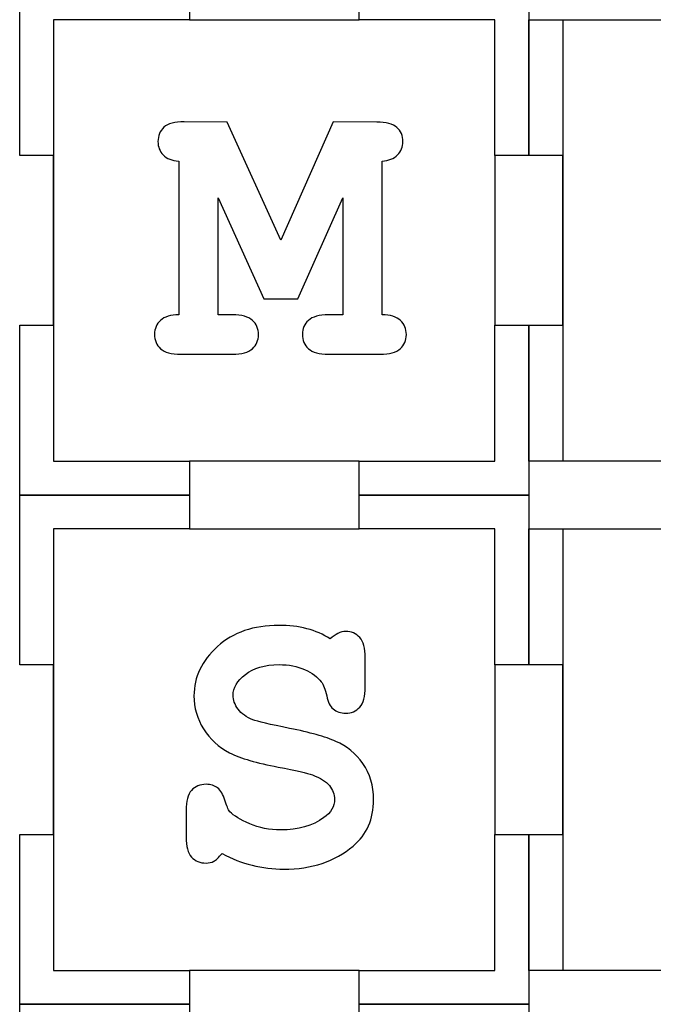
# Model space of a CAD drawing. Header units: millimetres. Extents: x -429 to 420, y -314 to 480.
# Tile 136 of 143: x -2 to 54, y 295 to 382. Entities that reach past the tile are written whole.
import ezdxf

# ---------------------------------------------------------------- set-up
doc = ezdxf.new("R2010")
doc.units = ezdxf.units.MM
doc.header["$MEASUREMENT"] = 0
doc.layers.add('Layer 1', color=7, linetype='Continuous')

msp = doc.modelspace()

# ---------------------------------------------------------------- linework, layer by layer
at = {"layer": 'Layer 1', "color": 7, "lineweight": 25}
for points, knots in [([(43.0129, 369.5662), (43.0129, 369.5662), (43.0129, 384.5662), (43.0129, 384.5662), (43.0129, 384.5662), (43.0129, 384.5662), (28.0128, 384.5662), (28.0128, 384.5662), (28.0128, 384.5662), (28.0128, 384.5662), (28.0128, 381.5661), (28.0128, 381.5661), (28.0128, 381.5661), (28.0128, 381.5661), (13.0128, 381.5661), (13.0128, 381.5661), (13.0128, 381.5661), (13.0128, 381.5661), (13.0128, 384.5662), (13.0128, 384.5662), (13.0128, 384.5662), (13.0128, 384.5662), (-1.9872, 384.5662), (-1.9872, 384.5662), (-1.9872, 384.5662), (-1.9872, 384.5662), (-1.9872, 369.5662), (-1.9872, 369.5662), (-1.9872, 369.5662), (-1.9872, 369.5662), (1.0129, 369.5662), (1.0129, 369.5662), (1.0129, 369.5662), (1.0129, 369.5662), (1.0129, 354.5662), (1.0129, 354.5662), (1.0129, 354.5662), (1.0129, 354.5662), (-1.9872, 354.5662), (-1.9872, 354.5662), (-1.9872, 354.5662), (-1.9872, 354.5662), (-1.9872, 339.5662), (-1.9872, 339.5662), (-1.9872, 339.5662), (-1.9872, 339.5662), (13.0128, 339.5662), (13.0128, 339.5662), (13.0128, 339.5662), (13.0128, 339.5662), (13.0128, 342.5663), (13.0128, 342.5663), (13.0128, 342.5663), (13.0128, 342.5663), (28.0128, 342.5663), (28.0128, 342.5663), (28.0128, 342.5663), (28.0128, 342.5663), (28.0128, 339.5662), (28.0128, 339.5662), (28.0128, 339.5662), (28.0128, 339.5662), (43.0129, 339.5662), (43.0129, 339.5662), (43.0129, 339.5662), (43.0129, 339.5662), (43.0129, 354.5662), (43.0129, 354.5662), (43.0129, 354.5662), (43.0129, 354.5662), (40.0128, 354.5662), (40.0128, 354.5662), (40.0128, 354.5662), (40.0128, 354.5662), (40.0128, 369.5662), (40.0128, 369.5662), (40.0128, 369.5662), (40.0128, 369.5662), (43.0129, 369.5662), (43.0129, 369.5662)], [0, 0, 0, 0, 0.047619, 0.047619, 0.047619, 0.047619, 0.0952381, 0.0952381, 0.0952381, 0.0952381, 0.1428571, 0.1428571, 0.1428571, 0.1428571, 0.1904762, 0.1904762, 0.1904762, 0.1904762, 0.2380952, 0.2380952, 0.2380952, 0.2380952, 0.2857143, 0.2857143, 0.2857143, 0.2857143, 0.3333333, 0.3333333, 0.3333333, 0.3333333, 0.3809524, 0.3809524, 0.3809524, 0.3809524, 0.4285714, 0.4285714, 0.4285714, 0.4285714, 0.4761905, 0.4761905, 0.4761905, 0.4761905, 0.5238095, 0.5238095, 0.5238095, 0.5238095, 0.5714286, 0.5714286, 0.5714286, 0.5714286, 0.6190476, 0.6190476, 0.6190476, 0.6190476, 0.6666667, 0.6666667, 0.6666667, 0.6666667, 0.7142857, 0.7142857, 0.7142857, 0.7142857, 0.7619048, 0.7619048, 0.7619048, 0.7619048, 0.8095238, 0.8095238, 0.8095238, 0.8095238, 0.8571429, 0.8571429, 0.8571429, 0.8571429, 0.9047619, 0.9047619, 0.9047619, 0.9047619, 1, 1, 1, 1]), ([(88.0129, 369.5662), (88.0129, 369.5662), (88.0129, 381.5661), (88.0129, 381.5661), (88.0129, 381.5661), (88.0129, 381.5661), (76.3424, 381.5661), (76.3424, 381.5661), (76.3424, 381.5661), (76.3424, 381.5661), (73.0129, 381.5661), (73.0129, 381.5661), (73.0129, 381.5661), (73.0129, 381.5661), (73.0129, 384.5662), (73.0129, 384.5662), (73.0129, 384.5662), (73.0129, 384.5662), (73.0129, 384.5662), (73.0129, 384.5662), (73.0129, 384.5662), (73.0129, 384.5662), (58.0129, 384.5662), (58.0129, 384.5662), (58.0129, 384.5662), (58.0129, 384.5662), (58.0129, 384.5662), (58.0129, 384.5662), (58.0129, 384.5662), (58.0129, 384.5662), (58.0129, 381.5661), (58.0129, 381.5661), (58.0129, 381.5661), (58.0129, 381.5661), (54.6127, 381.5661), (54.6127, 381.5661), (54.6127, 381.5661), (54.6127, 381.5661), (43.0129, 381.5661), (43.0129, 381.5661), (43.0129, 381.5661), (43.0129, 381.5661), (43.0129, 369.5662), (43.0129, 369.5662), (43.0129, 369.5662), (43.0129, 369.5662), (46.013, 369.5662), (46.013, 369.5662), (46.013, 369.5662), (46.013, 369.5662), (46.013, 354.5662), (46.013, 354.5662), (46.013, 354.5662), (46.013, 354.5662), (43.0129, 354.5662), (43.0129, 354.5662), (43.0129, 354.5662), (43.0129, 354.5662), (43.0129, 342.5663), (43.0129, 342.5663), (43.0129, 342.5663), (43.0129, 342.5663), (54.6127, 342.5663), (54.6127, 342.5663), (54.6127, 342.5663), (54.6127, 342.5663), (58.0129, 342.5663), (58.0129, 342.5663), (58.0129, 342.5663), (58.0129, 342.5663), (58.0129, 339.5662), (58.0129, 339.5662), (58.0129, 339.5662), (58.0129, 339.5662), (58.0129, 339.5662), (58.0129, 339.5662), (58.0129, 339.5662), (58.0129, 339.5662), (73.0129, 339.5662), (73.0129, 339.5662), (73.0129, 339.5662), (73.0129, 339.5662), (73.0129, 339.5662), (73.0129, 339.5662), (73.0129, 339.5662), (73.0129, 339.5662), (73.0129, 342.5663), (73.0129, 342.5663), (73.0129, 342.5663), (73.0129, 342.5663), (76.3424, 342.5663), (76.3424, 342.5663), (76.3424, 342.5663), (76.3424, 342.5663), (88.0129, 342.5663), (88.0129, 342.5663), (88.0129, 342.5663), (88.0129, 342.5663), (88.0129, 354.5662), (88.0129, 354.5662), (88.0129, 354.5662), (88.0129, 354.5662), (85.0128, 354.5662), (85.0128, 354.5662), (85.0128, 354.5662), (85.0128, 354.5662), (85.0128, 369.5662), (85.0128, 369.5662), (85.0128, 369.5662), (85.0128, 369.5662), (88.0129, 369.5662), (88.0129, 369.5662)], [0, 0, 0, 0, 0.0344828, 0.0344828, 0.0344828, 0.0344828, 0.0689655, 0.0689655, 0.0689655, 0.0689655, 0.1034483, 0.1034483, 0.1034483, 0.1034483, 0.137931, 0.137931, 0.137931, 0.137931, 0.1724138, 0.1724138, 0.1724138, 0.1724138, 0.2068966, 0.2068966, 0.2068966, 0.2068966, 0.2413793, 0.2413793, 0.2413793, 0.2413793, 0.2758621, 0.2758621, 0.2758621, 0.2758621, 0.3103448, 0.3103448, 0.3103448, 0.3103448, 0.3448276, 0.3448276, 0.3448276, 0.3448276, 0.3793103, 0.3793103, 0.3793103, 0.3793103, 0.4137931, 0.4137931, 0.4137931, 0.4137931, 0.4482759, 0.4482759, 0.4482759, 0.4482759, 0.4827586, 0.4827586, 0.4827586, 0.4827586, 0.5172414, 0.5172414, 0.5172414, 0.5172414, 0.5517241, 0.5517241, 0.5517241, 0.5517241, 0.5862069, 0.5862069, 0.5862069, 0.5862069, 0.6206897, 0.6206897, 0.6206897, 0.6206897, 0.6551724, 0.6551724, 0.6551724, 0.6551724, 0.6896552, 0.6896552, 0.6896552, 0.6896552, 0.7241379, 0.7241379, 0.7241379, 0.7241379, 0.7586207, 0.7586207, 0.7586207, 0.7586207, 0.7931034, 0.7931034, 0.7931034, 0.7931034, 0.8275862, 0.8275862, 0.8275862, 0.8275862, 0.862069, 0.862069, 0.862069, 0.862069, 0.8965517, 0.8965517, 0.8965517, 0.8965517, 0.9310345, 0.9310345, 0.9310345, 0.9310345, 1, 1, 1, 1]), ([(43.0129, 324.5661), (43.0129, 324.5661), (43.0129, 339.5662), (43.0129, 339.5662), (43.0129, 339.5662), (43.0129, 339.5662), (28.0128, 339.5662), (28.0128, 339.5662), (28.0128, 339.5662), (28.0128, 339.5662), (28.0128, 336.566), (28.0128, 336.566), (28.0128, 336.566), (28.0128, 336.566), (13.0128, 336.566), (13.0128, 336.566), (13.0128, 336.566), (13.0128, 336.566), (13.0128, 339.5662), (13.0128, 339.5662), (13.0128, 339.5662), (13.0128, 339.5662), (-1.9872, 339.5662), (-1.9872, 339.5662), (-1.9872, 339.5662), (-1.9872, 339.5662), (-1.9872, 324.5661), (-1.9872, 324.5661), (-1.9872, 324.5661), (-1.9872, 324.5661), (1.0129, 324.5661), (1.0129, 324.5661), (1.0129, 324.5661), (1.0129, 324.5661), (1.0129, 309.5661), (1.0129, 309.5661), (1.0129, 309.5661), (1.0129, 309.5661), (-1.9872, 309.5661), (-1.9872, 309.5661), (-1.9872, 309.5661), (-1.9872, 309.5661), (-1.9872, 294.5661), (-1.9872, 294.5661), (-1.9872, 294.5661), (-1.9872, 294.5661), (13.0128, 294.5661), (13.0128, 294.5661), (13.0128, 294.5661), (13.0128, 294.5661), (13.0128, 297.5662), (13.0128, 297.5662), (13.0128, 297.5662), (13.0128, 297.5662), (28.0128, 297.5662), (28.0128, 297.5662), (28.0128, 297.5662), (28.0128, 297.5662), (28.0128, 294.5661), (28.0128, 294.5661), (28.0128, 294.5661), (28.0128, 294.5661), (43.0129, 294.5661), (43.0129, 294.5661), (43.0129, 294.5661), (43.0129, 294.5661), (43.0129, 309.5661), (43.0129, 309.5661), (43.0129, 309.5661), (43.0129, 309.5661), (40.0128, 309.5661), (40.0128, 309.5661), (40.0128, 309.5661), (40.0128, 309.5661), (40.0128, 324.5661), (40.0128, 324.5661), (40.0128, 324.5661), (40.0128, 324.5661), (43.0129, 324.5661), (43.0129, 324.5661)], [0, 0, 0, 0, 0.047619, 0.047619, 0.047619, 0.047619, 0.0952381, 0.0952381, 0.0952381, 0.0952381, 0.1428571, 0.1428571, 0.1428571, 0.1428571, 0.1904762, 0.1904762, 0.1904762, 0.1904762, 0.2380952, 0.2380952, 0.2380952, 0.2380952, 0.2857143, 0.2857143, 0.2857143, 0.2857143, 0.3333333, 0.3333333, 0.3333333, 0.3333333, 0.3809524, 0.3809524, 0.3809524, 0.3809524, 0.4285714, 0.4285714, 0.4285714, 0.4285714, 0.4761905, 0.4761905, 0.4761905, 0.4761905, 0.5238095, 0.5238095, 0.5238095, 0.5238095, 0.5714286, 0.5714286, 0.5714286, 0.5714286, 0.6190476, 0.6190476, 0.6190476, 0.6190476, 0.6666667, 0.6666667, 0.6666667, 0.6666667, 0.7142857, 0.7142857, 0.7142857, 0.7142857, 0.7619048, 0.7619048, 0.7619048, 0.7619048, 0.8095238, 0.8095238, 0.8095238, 0.8095238, 0.8571429, 0.8571429, 0.8571429, 0.8571429, 0.9047619, 0.9047619, 0.9047619, 0.9047619, 1, 1, 1, 1]), ([(88.0129, 324.5661), (88.0129, 324.5661), (88.0129, 336.566), (88.0129, 336.566), (88.0129, 336.566), (88.0129, 336.566), (76.3424, 336.566), (76.3424, 336.566), (76.3424, 336.566), (76.3424, 336.566), (73.0129, 336.566), (73.0129, 336.566), (73.0129, 336.566), (73.0129, 336.566), (73.0129, 339.5662), (73.0129, 339.5662), (73.0129, 339.5662), (73.0129, 339.5662), (73.0129, 339.5662), (73.0129, 339.5662), (73.0129, 339.5662), (73.0129, 339.5662), (58.0129, 339.5662), (58.0129, 339.5662), (58.0129, 339.5662), (58.0129, 339.5662), (58.0129, 339.5662), (58.0129, 339.5662), (58.0129, 339.5662), (58.0129, 339.5662), (58.0129, 336.566), (58.0129, 336.566), (58.0129, 336.566), (58.0129, 336.566), (54.6127, 336.566), (54.6127, 336.566), (54.6127, 336.566), (54.6127, 336.566), (43.0129, 336.566), (43.0129, 336.566), (43.0129, 336.566), (43.0129, 336.566), (43.0129, 324.5661), (43.0129, 324.5661), (43.0129, 324.5661), (43.0129, 324.5661), (46.013, 324.5661), (46.013, 324.5661), (46.013, 324.5661), (46.013, 324.5661), (46.013, 309.5661), (46.013, 309.5661), (46.013, 309.5661), (46.013, 309.5661), (43.0129, 309.5661), (43.0129, 309.5661), (43.0129, 309.5661), (43.0129, 309.5661), (43.0129, 297.5662), (43.0129, 297.5662), (43.0129, 297.5662), (43.0129, 297.5662), (54.6127, 297.5662), (54.6127, 297.5662), (54.6127, 297.5662), (54.6127, 297.5662), (58.0129, 297.5662), (58.0129, 297.5662), (58.0129, 297.5662), (58.0129, 297.5662), (58.0129, 294.5661), (58.0129, 294.5661), (58.0129, 294.5661), (58.0129, 294.5661), (58.0129, 294.5661), (58.0129, 294.5661), (58.0129, 294.5661), (58.0129, 294.5661), (73.0129, 294.5661), (73.0129, 294.5661), (73.0129, 294.5661), (73.0129, 294.5661), (73.0129, 294.5661), (73.0129, 294.5661), (73.0129, 294.5661), (73.0129, 294.5661), (73.0129, 297.5662), (73.0129, 297.5662), (73.0129, 297.5662), (73.0129, 297.5662), (76.3424, 297.5662), (76.3424, 297.5662), (76.3424, 297.5662), (76.3424, 297.5662), (88.0129, 297.5662), (88.0129, 297.5662), (88.0129, 297.5662), (88.0129, 297.5662), (88.0129, 309.5661), (88.0129, 309.5661), (88.0129, 309.5661), (88.0129, 309.5661), (85.0128, 309.5661), (85.0128, 309.5661), (85.0128, 309.5661), (85.0128, 309.5661), (85.0128, 324.5661), (85.0128, 324.5661), (85.0128, 324.5661), (85.0128, 324.5661), (88.0129, 324.5661), (88.0129, 324.5661)], [0, 0, 0, 0, 0.0344828, 0.0344828, 0.0344828, 0.0344828, 0.0689655, 0.0689655, 0.0689655, 0.0689655, 0.1034483, 0.1034483, 0.1034483, 0.1034483, 0.137931, 0.137931, 0.137931, 0.137931, 0.1724138, 0.1724138, 0.1724138, 0.1724138, 0.2068966, 0.2068966, 0.2068966, 0.2068966, 0.2413793, 0.2413793, 0.2413793, 0.2413793, 0.2758621, 0.2758621, 0.2758621, 0.2758621, 0.3103448, 0.3103448, 0.3103448, 0.3103448, 0.3448276, 0.3448276, 0.3448276, 0.3448276, 0.3793103, 0.3793103, 0.3793103, 0.3793103, 0.4137931, 0.4137931, 0.4137931, 0.4137931, 0.4482759, 0.4482759, 0.4482759, 0.4482759, 0.4827586, 0.4827586, 0.4827586, 0.4827586, 0.5172414, 0.5172414, 0.5172414, 0.5172414, 0.5517241, 0.5517241, 0.5517241, 0.5517241, 0.5862069, 0.5862069, 0.5862069, 0.5862069, 0.6206897, 0.6206897, 0.6206897, 0.6206897, 0.6551724, 0.6551724, 0.6551724, 0.6551724, 0.6896552, 0.6896552, 0.6896552, 0.6896552, 0.7241379, 0.7241379, 0.7241379, 0.7241379, 0.7586207, 0.7586207, 0.7586207, 0.7586207, 0.7931034, 0.7931034, 0.7931034, 0.7931034, 0.8275862, 0.8275862, 0.8275862, 0.8275862, 0.862069, 0.862069, 0.862069, 0.862069, 0.8965517, 0.8965517, 0.8965517, 0.8965517, 0.9310345, 0.9310345, 0.9310345, 0.9310345, 1, 1, 1, 1]), ([(43.0129, 279.5663), (43.0129, 279.5663), (43.0129, 294.5661), (43.0129, 294.5661), (43.0129, 294.5661), (43.0129, 294.5661), (28.0128, 294.5661), (28.0128, 294.5661), (28.0128, 294.5661), (28.0128, 294.5661), (28.0128, 291.5662), (28.0128, 291.5662), (28.0128, 291.5662), (28.0128, 291.5662), (13.0128, 291.5662), (13.0128, 291.5662), (13.0128, 291.5662), (13.0128, 291.5662), (13.0128, 294.5661), (13.0128, 294.5661), (13.0128, 294.5661), (13.0128, 294.5661), (-1.9872, 294.5661), (-1.9872, 294.5661), (-1.9872, 294.5661), (-1.9872, 294.5661), (-1.9872, 279.5661), (-1.9872, 279.5661), (-1.9872, 279.5661), (-1.9872, 279.5661), (1.0129, 279.5661), (1.0129, 279.5661), (1.0129, 279.5661), (1.0129, 279.5661), (1.0129, 264.566), (1.0129, 264.566), (1.0129, 264.566), (1.0129, 264.566), (-1.9872, 264.566), (-1.9872, 264.566), (-1.9872, 264.566), (-1.9872, 264.566), (-1.9872, 249.5663), (-1.9872, 249.5663), (-1.9872, 249.5663), (-1.9872, 249.5663), (13.0128, 249.5663), (13.0128, 249.5663), (13.0128, 249.5663), (13.0128, 249.5663), (13.0128, 252.5661), (13.0128, 252.5661), (13.0128, 252.5661), (13.0128, 252.5661), (28.0128, 252.5661), (28.0128, 252.5661), (28.0128, 252.5661), (28.0128, 252.5661), (28.0128, 249.5663), (28.0128, 249.5663), (28.0128, 249.5663), (28.0128, 249.5663), (43.0129, 249.5663), (43.0129, 249.5663), (43.0129, 249.5663), (43.0129, 249.5663), (43.0129, 264.5663), (43.0129, 264.5663), (43.0129, 264.5663), (43.0129, 264.5663), (40.0128, 264.5663), (40.0128, 264.5663), (40.0128, 264.5663), (40.0128, 264.5663), (40.0128, 279.5663), (40.0128, 279.5663), (40.0128, 279.5663), (40.0128, 279.5663), (43.0129, 279.5663), (43.0129, 279.5663)], [0, 0, 0, 0, 0.047619, 0.047619, 0.047619, 0.047619, 0.0952381, 0.0952381, 0.0952381, 0.0952381, 0.1428571, 0.1428571, 0.1428571, 0.1428571, 0.1904762, 0.1904762, 0.1904762, 0.1904762, 0.2380952, 0.2380952, 0.2380952, 0.2380952, 0.2857143, 0.2857143, 0.2857143, 0.2857143, 0.3333333, 0.3333333, 0.3333333, 0.3333333, 0.3809524, 0.3809524, 0.3809524, 0.3809524, 0.4285714, 0.4285714, 0.4285714, 0.4285714, 0.4761905, 0.4761905, 0.4761905, 0.4761905, 0.5238095, 0.5238095, 0.5238095, 0.5238095, 0.5714286, 0.5714286, 0.5714286, 0.5714286, 0.6190476, 0.6190476, 0.6190476, 0.6190476, 0.6666667, 0.6666667, 0.6666667, 0.6666667, 0.7142857, 0.7142857, 0.7142857, 0.7142857, 0.7619048, 0.7619048, 0.7619048, 0.7619048, 0.8095238, 0.8095238, 0.8095238, 0.8095238, 0.8571429, 0.8571429, 0.8571429, 0.8571429, 0.9047619, 0.9047619, 0.9047619, 0.9047619, 1, 1, 1, 1]), ([(88.0129, 279.5661), (88.0129, 279.5661), (88.0129, 291.5662), (88.0129, 291.5662), (88.0129, 291.5662), (88.0129, 291.5662), (76.3424, 291.5662), (76.3424, 291.5662), (76.3424, 291.5662), (76.3424, 291.5662), (73.0129, 291.5662), (73.0129, 291.5662), (73.0129, 291.5662), (73.0129, 291.5662), (73.0129, 294.5661), (73.0129, 294.5661), (73.0129, 294.5661), (73.0129, 294.5661), (73.0129, 294.5661), (73.0129, 294.5661), (73.0129, 294.5661), (73.0129, 294.5661), (58.0129, 294.5661), (58.0129, 294.5661), (58.0129, 294.5661), (58.0129, 294.5661), (58.0129, 294.5661), (58.0129, 294.5661), (58.0129, 294.5661), (58.0129, 294.5661), (58.0129, 291.5662), (58.0129, 291.5662), (58.0129, 291.5662), (58.0129, 291.5662), (54.6127, 291.5662), (54.6127, 291.5662), (54.6127, 291.5662), (54.6127, 291.5662), (43.0129, 291.5662), (43.0129, 291.5662), (43.0129, 291.5662), (43.0129, 291.5662), (43.0129, 279.5661), (43.0129, 279.5661), (43.0129, 279.5661), (43.0129, 279.5661), (46.013, 279.5661), (46.013, 279.5661), (46.013, 279.5661), (46.013, 279.5661), (46.013, 264.5663), (46.013, 264.5663), (46.013, 264.5663), (46.013, 264.5663), (43.0129, 264.5663), (43.0129, 264.5663), (43.0129, 264.5663), (43.0129, 264.5663), (43.0129, 252.5661), (43.0129, 252.5661), (43.0129, 252.5661), (43.0129, 252.5661), (54.6127, 252.5661), (54.6127, 252.5661), (54.6127, 252.5661), (54.6127, 252.5661), (58.0129, 252.5661), (58.0129, 252.5661), (58.0129, 252.5661), (58.0129, 252.5661), (58.0129, 249.5663), (58.0129, 249.5663), (58.0129, 249.5663), (58.0129, 249.5663), (58.0129, 249.5663), (58.0129, 249.5663), (58.0129, 249.5663), (58.0129, 249.5663), (73.0129, 249.5663), (73.0129, 249.5663), (73.0129, 249.5663), (73.0129, 249.5663), (73.0129, 249.5663), (73.0129, 249.5663), (73.0129, 249.5663), (73.0129, 249.5663), (73.0129, 252.5661), (73.0129, 252.5661), (73.0129, 252.5661), (73.0129, 252.5661), (76.3424, 252.5661), (76.3424, 252.5661), (76.3424, 252.5661), (76.3424, 252.5661), (88.0129, 252.5661), (88.0129, 252.5661), (88.0129, 252.5661), (88.0129, 252.5661), (88.0129, 264.5663), (88.0129, 264.5663), (88.0129, 264.5663), (88.0129, 264.5663), (85.0128, 264.5663), (85.0128, 264.5663), (85.0128, 264.5663), (85.0128, 264.5663), (85.0128, 279.5661), (85.0128, 279.5661), (85.0128, 279.5661), (85.0128, 279.5661), (88.0129, 279.5661), (88.0129, 279.5661)], [0, 0, 0, 0, 0.0344828, 0.0344828, 0.0344828, 0.0344828, 0.0689655, 0.0689655, 0.0689655, 0.0689655, 0.1034483, 0.1034483, 0.1034483, 0.1034483, 0.137931, 0.137931, 0.137931, 0.137931, 0.1724138, 0.1724138, 0.1724138, 0.1724138, 0.2068966, 0.2068966, 0.2068966, 0.2068966, 0.2413793, 0.2413793, 0.2413793, 0.2413793, 0.2758621, 0.2758621, 0.2758621, 0.2758621, 0.3103448, 0.3103448, 0.3103448, 0.3103448, 0.3448276, 0.3448276, 0.3448276, 0.3448276, 0.3793103, 0.3793103, 0.3793103, 0.3793103, 0.4137931, 0.4137931, 0.4137931, 0.4137931, 0.4482759, 0.4482759, 0.4482759, 0.4482759, 0.4827586, 0.4827586, 0.4827586, 0.4827586, 0.5172414, 0.5172414, 0.5172414, 0.5172414, 0.5517241, 0.5517241, 0.5517241, 0.5517241, 0.5862069, 0.5862069, 0.5862069, 0.5862069, 0.6206897, 0.6206897, 0.6206897, 0.6206897, 0.6551724, 0.6551724, 0.6551724, 0.6551724, 0.6896552, 0.6896552, 0.6896552, 0.6896552, 0.7241379, 0.7241379, 0.7241379, 0.7241379, 0.7586207, 0.7586207, 0.7586207, 0.7586207, 0.7931034, 0.7931034, 0.7931034, 0.7931034, 0.8275862, 0.8275862, 0.8275862, 0.8275862, 0.862069, 0.862069, 0.862069, 0.862069, 0.8965517, 0.8965517, 0.8965517, 0.8965517, 0.9310345, 0.9310345, 0.9310345, 0.9310345, 1, 1, 1, 1])]:
    msp.add_open_spline(points, degree=3, knots=knots, dxfattribs=at)
at = {"layer": 'Layer 1', "color": 114}
for points, knots in [([(-1.9872, 354.5662), (-1.9872, 354.5662), (-1.9872, 339.5662), (-1.9872, 339.5662), (-1.9872, 339.5662), (-1.9872, 339.5662), (13.0128, 339.5662), (13.0128, 339.5662), (13.0128, 339.5662), (13.0128, 339.5662), (13.0128, 342.5663), (13.0128, 342.5663), (13.0128, 342.5663), (13.0128, 342.5663), (1.0129, 342.5663), (1.0129, 342.5663), (1.0129, 342.5663), (1.0129, 342.5663), (1.0129, 381.5661), (1.0129, 381.5661), (1.0129, 381.5661), (1.0129, 381.5661), (13.0128, 381.5661), (13.0128, 381.5661), (13.0128, 381.5661), (13.0128, 381.5661), (13.0128, 384.5662), (13.0128, 384.5662), (13.0128, 384.5662), (13.0128, 384.5662), (-1.9872, 384.5662), (-1.9872, 384.5662), (-1.9872, 384.5662), (-1.9872, 384.5662), (-1.9872, 369.5662), (-1.9872, 369.5662), (-1.9872, 369.5662), (-1.9872, 369.5662), (1.0129, 369.5662), (1.0129, 369.5662), (1.0129, 369.5662), (1.0129, 369.5662), (1.0129, 354.5662), (1.0129, 354.5662), (1.0129, 354.5662), (1.0129, 354.5662), (-1.9872, 354.5662), (-1.9872, 354.5662)], [0, 0, 0, 0, 0.0769231, 0.0769231, 0.0769231, 0.0769231, 0.1538462, 0.1538462, 0.1538462, 0.1538462, 0.2307692, 0.2307692, 0.2307692, 0.2307692, 0.3076923, 0.3076923, 0.3076923, 0.3076923, 0.3846154, 0.3846154, 0.3846154, 0.3846154, 0.4615385, 0.4615385, 0.4615385, 0.4615385, 0.5384615, 0.5384615, 0.5384615, 0.5384615, 0.6153846, 0.6153846, 0.6153846, 0.6153846, 0.6923077, 0.6923077, 0.6923077, 0.6923077, 0.7692308, 0.7692308, 0.7692308, 0.7692308, 0.8461538, 0.8461538, 0.8461538, 0.8461538, 1, 1, 1, 1]), ([(28.0128, 381.5661), (28.0128, 381.5661), (40.0128, 381.5661), (40.0128, 381.5661), (40.0128, 381.5661), (40.0128, 381.5661), (40.0128, 369.5662), (40.0128, 369.5662), (40.0128, 369.5662), (40.0128, 369.5662), (43.0129, 369.5662), (43.0129, 369.5662), (43.0129, 369.5662), (43.0129, 369.5662), (43.0129, 384.5662), (43.0129, 384.5662), (43.0129, 384.5662), (43.0129, 384.5662), (28.0128, 384.5662), (28.0128, 384.5662), (28.0128, 384.5662), (28.0128, 384.5662), (28.0128, 381.5661), (28.0128, 381.5661)], [0, 0, 0, 0, 0.1428571, 0.1428571, 0.1428571, 0.1428571, 0.2857143, 0.2857143, 0.2857143, 0.2857143, 0.4285714, 0.4285714, 0.4285714, 0.4285714, 0.5714286, 0.5714286, 0.5714286, 0.5714286, 0.7142857, 0.7142857, 0.7142857, 0.7142857, 1, 1, 1, 1]), ([(43.0129, 354.5662), (43.0129, 354.5662), (43.0129, 342.5663), (43.0129, 342.5663), (43.0129, 342.5663), (43.0129, 342.5663), (46.013, 342.5663), (46.013, 342.5663), (46.013, 342.5663), (46.013, 342.5663), (46.013, 381.5661), (46.013, 381.5661), (46.013, 381.5661), (46.013, 381.5661), (43.0129, 381.5661), (43.0129, 381.5661), (43.0129, 381.5661), (43.0129, 381.5661), (43.0129, 369.5662), (43.0129, 369.5662), (43.0129, 369.5662), (43.0129, 369.5662), (46.013, 369.5662), (46.013, 369.5662), (46.013, 369.5662), (46.013, 369.5662), (46.013, 354.5662), (46.013, 354.5662), (46.013, 354.5662), (46.013, 354.5662), (43.0129, 354.5662), (43.0129, 354.5662)], [0, 0, 0, 0, 0.1111111, 0.1111111, 0.1111111, 0.1111111, 0.2222222, 0.2222222, 0.2222222, 0.2222222, 0.3333333, 0.3333333, 0.3333333, 0.3333333, 0.4444444, 0.4444444, 0.4444444, 0.4444444, 0.5555556, 0.5555556, 0.5555556, 0.5555556, 0.6666667, 0.6666667, 0.6666667, 0.6666667, 0.7777778, 0.7777778, 0.7777778, 0.7777778, 1, 1, 1, 1]), ([(15.5465, 365.8239), (15.5465, 365.8239), (15.5465, 355.4832), (15.5465, 355.4832), (15.5465, 355.4832), (15.5465, 355.4832), (16.7987, 355.4832), (16.7987, 355.4832), (16.7987, 355.4832), (17.6335, 355.4832), (18.2288, 355.3223), (18.5841, 355.0009), (18.5841, 355.0009), (18.9397, 354.6792), (19.1172, 354.2587), (19.1172, 353.7399), (19.1172, 353.7399), (19.1172, 353.2322), (18.9397, 352.8176), (18.5841, 352.4961), (18.5841, 352.4961), (18.2288, 352.1744), (17.6335, 352.0138), (16.7987, 352.0138), (16.7987, 352.0138), (16.7987, 352.0138), (12.2463, 352.0137), (12.2463, 352.0137), (12.2463, 352.0137), (11.4113, 352.0137), (10.8165, 352.1743), (10.4609, 352.496), (10.4609, 352.496), (10.1056, 352.8175), (9.9278, 353.2376), (9.9278, 353.7567), (9.9278, 353.7567), (9.9278, 354.2644), (10.1027, 354.679), (10.4522, 355.0008), (10.4522, 355.0008), (10.8017, 355.3223), (11.3433, 355.4831), (12.077, 355.4831), (12.077, 355.4831), (12.077, 355.4831), (12.077, 369.0562), (12.077, 369.0562), (12.077, 369.0562), (11.4677, 369.1126), (11.0078, 369.2988), (10.6977, 369.6147), (10.6977, 369.6147), (10.3876, 369.9303), (10.2323, 370.3256), (10.2323, 370.7995), (10.2323, 370.7995), (10.2323, 371.3183), (10.4101, 371.7388), (10.7654, 372.0605), (10.7654, 372.0605), (11.121, 372.382), (11.7158, 372.5428), (12.5508, 372.5428), (12.5508, 372.5428), (12.5508, 372.5428), (16.3589, 372.5259), (16.3589, 372.5259), (16.3589, 372.5259), (16.3589, 372.5259), (21.0807, 362.0839), (21.0807, 362.0839), (21.0807, 362.0839), (21.0807, 362.0839), (25.7178, 372.5429), (25.7178, 372.5429), (25.7178, 372.5429), (25.7178, 372.5429), (29.5598, 372.526), (29.5598, 372.526), (29.5598, 372.526), (30.3946, 372.526), (30.9899, 372.3678), (31.3452, 372.0521), (31.3452, 372.0521), (31.7008, 371.7362), (31.8783, 371.3187), (31.8783, 370.7998), (31.8783, 370.7998), (31.8783, 370.3259), (31.7201, 369.9309), (31.4044, 369.615), (31.4044, 369.615), (31.0885, 369.2991), (30.6316, 369.1128), (30.0336, 369.0565), (30.0336, 369.0565), (30.0336, 369.0565), (30.0336, 355.4834), (30.0336, 355.4834), (30.0336, 355.4834), (30.7668, 355.4834), (31.3084, 355.3196), (31.6584, 354.9926), (31.6584, 354.9926), (32.0079, 354.6653), (32.1828, 354.2481), (32.1828, 353.7403), (32.1828, 353.7403), (32.1828, 353.2325), (32.0053, 352.818), (31.6497, 352.4965), (31.6497, 352.4965), (31.2944, 352.1748), (30.6991, 352.0142), (29.8643, 352.0142), (29.8643, 352.0142), (29.8643, 352.0142), (25.2948, 352.0143), (25.2948, 352.0143), (25.2948, 352.0143), (24.4712, 352.0143), (23.8817, 352.1749), (23.5261, 352.4966), (23.5261, 352.4966), (23.1708, 352.8181), (22.993, 353.2382), (22.993, 353.7573), (22.993, 353.7573), (22.993, 354.265), (23.1708, 354.6796), (23.5261, 355.0014), (23.5261, 355.0014), (23.8817, 355.3229), (24.4709, 355.4837), (25.2948, 355.4837), (25.2948, 355.4837), (25.2948, 355.4837), (26.564, 355.4837), (26.564, 355.4837), (26.564, 355.4837), (26.564, 355.4837), (26.564, 365.8239), (26.564, 365.8239), (26.564, 365.8239), (26.564, 365.8239), (22.587, 356.8881), (22.587, 356.8881), (22.587, 356.8881), (22.587, 356.8881), (19.5745, 356.8882), (19.5745, 356.8882), (19.5745, 356.8882), (19.5745, 356.8882), (15.5465, 365.8239), (15.5465, 365.8239)], [0, 0, 0, 0, 0.025, 0.025, 0.025, 0.025, 0.05, 0.05, 0.05, 0.05, 0.075, 0.075, 0.075, 0.075, 0.1, 0.1, 0.1, 0.1, 0.125, 0.125, 0.125, 0.125, 0.15, 0.15, 0.15, 0.15, 0.175, 0.175, 0.175, 0.175, 0.2, 0.2, 0.2, 0.2, 0.225, 0.225, 0.225, 0.225, 0.25, 0.25, 0.25, 0.25, 0.275, 0.275, 0.275, 0.275, 0.3, 0.3, 0.3, 0.3, 0.325, 0.325, 0.325, 0.325, 0.35, 0.35, 0.35, 0.35, 0.375, 0.375, 0.375, 0.375, 0.4, 0.4, 0.4, 0.4, 0.425, 0.425, 0.425, 0.425, 0.45, 0.45, 0.45, 0.45, 0.475, 0.475, 0.475, 0.475, 0.5, 0.5, 0.5, 0.5, 0.525, 0.525, 0.525, 0.525, 0.55, 0.55, 0.55, 0.55, 0.575, 0.575, 0.575, 0.575, 0.6, 0.6, 0.6, 0.6, 0.625, 0.625, 0.625, 0.625, 0.65, 0.65, 0.65, 0.65, 0.675, 0.675, 0.675, 0.675, 0.7, 0.7, 0.7, 0.7, 0.725, 0.725, 0.725, 0.725, 0.75, 0.75, 0.75, 0.75, 0.775, 0.775, 0.775, 0.775, 0.8, 0.8, 0.8, 0.8, 0.825, 0.825, 0.825, 0.825, 0.85, 0.85, 0.85, 0.85, 0.875, 0.875, 0.875, 0.875, 0.9, 0.9, 0.9, 0.9, 0.925, 0.925, 0.925, 0.925, 0.95, 0.95, 0.95, 0.95, 1, 1, 1, 1]), ([(28.0128, 339.5662), (28.0128, 339.5662), (43.0129, 339.5662), (43.0129, 339.5662), (43.0129, 339.5662), (43.0129, 339.5662), (43.0129, 354.5662), (43.0129, 354.5662), (43.0129, 354.5662), (43.0129, 354.5662), (40.0128, 354.5662), (40.0128, 354.5662), (40.0128, 354.5662), (40.0128, 354.5662), (40.0128, 342.5663), (40.0128, 342.5663), (40.0128, 342.5663), (40.0128, 342.5663), (28.0128, 342.5663), (28.0128, 342.5663), (28.0128, 342.5663), (28.0128, 342.5663), (28.0128, 339.5662), (28.0128, 339.5662)], [0, 0, 0, 0, 0.1428571, 0.1428571, 0.1428571, 0.1428571, 0.2857143, 0.2857143, 0.2857143, 0.2857143, 0.4285714, 0.4285714, 0.4285714, 0.4285714, 0.5714286, 0.5714286, 0.5714286, 0.5714286, 0.7142857, 0.7142857, 0.7142857, 0.7142857, 1, 1, 1, 1]), ([(-1.9872, 309.5661), (-1.9872, 309.5661), (-1.9872, 294.5661), (-1.9872, 294.5661), (-1.9872, 294.5661), (-1.9872, 294.5661), (13.0128, 294.5661), (13.0128, 294.5661), (13.0128, 294.5661), (13.0128, 294.5661), (13.0128, 297.5662), (13.0128, 297.5662), (13.0128, 297.5662), (13.0128, 297.5662), (1.0129, 297.5662), (1.0129, 297.5662), (1.0129, 297.5662), (1.0129, 297.5662), (1.0129, 336.566), (1.0129, 336.566), (1.0129, 336.566), (1.0129, 336.566), (13.0128, 336.566), (13.0128, 336.566), (13.0128, 336.566), (13.0128, 336.566), (13.0128, 339.5662), (13.0128, 339.5662), (13.0128, 339.5662), (13.0128, 339.5662), (-1.9872, 339.5662), (-1.9872, 339.5662), (-1.9872, 339.5662), (-1.9872, 339.5662), (-1.9872, 324.5661), (-1.9872, 324.5661), (-1.9872, 324.5661), (-1.9872, 324.5661), (1.0129, 324.5661), (1.0129, 324.5661), (1.0129, 324.5661), (1.0129, 324.5661), (1.0129, 309.5661), (1.0129, 309.5661), (1.0129, 309.5661), (1.0129, 309.5661), (-1.9872, 309.5661), (-1.9872, 309.5661)], [0, 0, 0, 0, 0.0769231, 0.0769231, 0.0769231, 0.0769231, 0.1538462, 0.1538462, 0.1538462, 0.1538462, 0.2307692, 0.2307692, 0.2307692, 0.2307692, 0.3076923, 0.3076923, 0.3076923, 0.3076923, 0.3846154, 0.3846154, 0.3846154, 0.3846154, 0.4615385, 0.4615385, 0.4615385, 0.4615385, 0.5384615, 0.5384615, 0.5384615, 0.5384615, 0.6153846, 0.6153846, 0.6153846, 0.6153846, 0.6923077, 0.6923077, 0.6923077, 0.6923077, 0.7692308, 0.7692308, 0.7692308, 0.7692308, 0.8461538, 0.8461538, 0.8461538, 0.8461538, 1, 1, 1, 1]), ([(28.0128, 336.566), (28.0128, 336.566), (40.0128, 336.566), (40.0128, 336.566), (40.0128, 336.566), (40.0128, 336.566), (40.0128, 324.5661), (40.0128, 324.5661), (40.0128, 324.5661), (40.0128, 324.5661), (43.0129, 324.5661), (43.0129, 324.5661), (43.0129, 324.5661), (43.0129, 324.5661), (43.0129, 339.5662), (43.0129, 339.5662), (43.0129, 339.5662), (43.0129, 339.5662), (28.0128, 339.5662), (28.0128, 339.5662), (28.0128, 339.5662), (28.0128, 339.5662), (28.0128, 336.566), (28.0128, 336.566)], [0, 0, 0, 0, 0.1428571, 0.1428571, 0.1428571, 0.1428571, 0.2857143, 0.2857143, 0.2857143, 0.2857143, 0.4285714, 0.4285714, 0.4285714, 0.4285714, 0.5714286, 0.5714286, 0.5714286, 0.5714286, 0.7142857, 0.7142857, 0.7142857, 0.7142857, 1, 1, 1, 1]), ([(43.0129, 309.5661), (43.0129, 309.5661), (43.0129, 297.5662), (43.0129, 297.5662), (43.0129, 297.5662), (43.0129, 297.5662), (46.013, 297.5662), (46.013, 297.5662), (46.013, 297.5662), (46.013, 297.5662), (46.013, 336.566), (46.013, 336.566), (46.013, 336.566), (46.013, 336.566), (43.0129, 336.566), (43.0129, 336.566), (43.0129, 336.566), (43.0129, 336.566), (43.0129, 324.5661), (43.0129, 324.5661), (43.0129, 324.5661), (43.0129, 324.5661), (46.013, 324.5661), (46.013, 324.5661), (46.013, 324.5661), (46.013, 324.5661), (46.013, 309.5661), (46.013, 309.5661), (46.013, 309.5661), (46.013, 309.5661), (43.0129, 309.5661), (43.0129, 309.5661)], [0, 0, 0, 0, 0.1111111, 0.1111111, 0.1111111, 0.1111111, 0.2222222, 0.2222222, 0.2222222, 0.2222222, 0.3333333, 0.3333333, 0.3333333, 0.3333333, 0.4444444, 0.4444444, 0.4444444, 0.4444444, 0.5555556, 0.5555556, 0.5555556, 0.5555556, 0.6666667, 0.6666667, 0.6666667, 0.6666667, 0.7777778, 0.7777778, 0.7777778, 0.7777778, 1, 1, 1, 1]), ([(15.9018, 307.8942), (15.5973, 307.533), (15.352, 307.3018), (15.1657, 307.2002), (15.1657, 307.2002), (14.9797, 307.0986), (14.7511, 307.0478), (14.4802, 307.0478), (14.4802, 307.0478), (13.9497, 307.0478), (13.5243, 307.2256), (13.2025, 307.5809), (13.2025, 307.5809), (12.881, 307.9365), (12.7202, 308.5257), (12.7202, 309.3496), (12.7202, 309.3496), (12.7202, 309.3496), (12.7202, 311.6851), (12.7202, 311.6851), (12.7202, 311.6851), (12.7202, 312.5199), (12.8811, 313.1152), (13.2025, 313.4705), (13.2025, 313.4705), (13.5242, 313.8261), (13.9497, 314.0036), (14.4802, 314.0036), (14.4802, 314.0036), (14.8863, 314.0036), (15.2274, 313.8962), (15.5041, 313.6821), (15.5041, 313.6821), (15.7803, 313.4675), (15.992, 313.1093), (16.1386, 312.6074), (16.1386, 312.6074), (16.2852, 312.1052), (16.4376, 311.7639), (16.5958, 311.5835), (16.5958, 311.5835), (16.9228, 311.2337), (17.5039, 310.8781), (18.3389, 310.5172), (18.3389, 310.5172), (19.1737, 310.156), (20.0875, 309.9756), (21.0805, 309.9756), (21.0805, 309.9756), (22.6262, 309.9756), (23.8957, 310.3365), (24.8886, 311.0588), (24.8886, 311.0588), (25.5204, 311.4988), (25.8363, 312.0404), (25.8363, 312.6836), (25.8363, 312.6836), (25.8363, 313.1122), (25.6839, 313.5155), (25.3791, 313.8938), (25.3791, 313.8938), (25.0746, 314.2716), (24.5779, 314.5846), (23.8898, 314.8331), (23.8898, 314.8331), (23.4384, 315.0024), (22.4288, 315.2334), (20.8606, 315.5271), (20.8606, 315.5271), (18.9651, 315.8766), (17.5321, 316.2997), (16.5619, 316.7963), (16.5619, 316.7963), (15.5914, 317.2927), (14.8244, 317.9922), (14.2603, 318.895), (14.2603, 318.895), (13.6959, 319.7975), (13.4142, 320.7735), (13.4142, 321.8229), (13.4142, 321.8229), (13.4142, 323.4816), (14.1079, 324.9339), (15.4957, 326.1809), (15.4957, 326.1809), (16.8834, 327.4274), (18.6884, 328.051), (20.9115, 328.051), (20.9115, 328.051), (21.8026, 328.051), (22.6294, 327.952), (23.3909, 327.7547), (23.3909, 327.7547), (24.1526, 327.5571), (24.8435, 327.2554), (25.4642, 326.8493), (25.4642, 326.8493), (25.9153, 327.2893), (26.3667, 327.5094), (26.8181, 327.5094), (26.8181, 327.5094), (27.3258, 327.5094), (27.7404, 327.3319), (28.0619, 326.9763), (28.0619, 326.9763), (28.3836, 326.621), (28.5442, 326.0312), (28.5442, 325.2078), (28.5442, 325.2078), (28.5442, 325.2078), (28.5442, 322.6014), (28.5442, 322.6014), (28.5442, 322.6014), (28.5442, 321.7664), (28.3836, 321.1713), (28.0619, 320.8157), (28.0619, 320.8157), (27.7404, 320.4604), (27.3258, 320.2826), (26.8181, 320.2826), (26.8181, 320.2826), (26.3892, 320.2826), (26.0169, 320.4122), (25.701, 320.6718), (25.701, 320.6718), (25.4528, 320.8636), (25.2663, 321.2473), (25.1425, 321.8227), (25.1425, 321.8227), (25.0181, 322.3982), (24.8605, 322.8099), (24.6686, 323.058), (24.6686, 323.058), (24.3413, 323.4866), (23.8505, 323.8475), (23.1965, 324.1412), (23.1965, 324.1412), (22.5419, 324.4344), (21.786, 324.5812), (20.9288, 324.5812), (20.9288, 324.5812), (19.6765, 324.5812), (18.6862, 324.2904), (17.9586, 323.7097), (17.9586, 323.7097), (17.2307, 323.1284), (16.8669, 322.522), (16.8669, 321.8904), (16.8669, 321.8904), (16.8669, 321.4615), (17.0161, 321.0469), (17.3154, 320.6463), (17.3154, 320.6463), (17.6141, 320.2457), (18.0515, 319.9327), (18.6269, 319.707), (18.6269, 319.707), (19.0103, 319.5488), (20.0908, 319.295), (21.8678, 318.9455), (21.8678, 318.9455), (23.645, 318.5957), (25.0097, 318.2121), (25.9633, 317.7946), (25.9633, 317.7946), (26.9166, 317.3771), (27.7093, 316.7225), (28.3411, 315.8314), (28.3411, 315.8314), (28.9729, 314.94), (29.2888, 313.8793), (29.2888, 312.6498), (29.2888, 312.6498), (29.2888, 310.9348), (28.685, 309.5637), (27.4777, 308.5374), (27.4777, 308.5374), (25.8754, 307.1835), (23.8333, 306.5065), (21.3513, 306.5065), (21.3513, 306.5065), (20.3922, 306.5065), (19.4585, 306.6224), (18.5504, 306.8536), (18.5504, 306.8536), (17.642, 307.0843), (16.7591, 307.4314), (15.9018, 307.8942)], [0, 0, 0, 0, 0.0208333, 0.0208333, 0.0208333, 0.0208333, 0.0416667, 0.0416667, 0.0416667, 0.0416667, 0.0625, 0.0625, 0.0625, 0.0625, 0.0833333, 0.0833333, 0.0833333, 0.0833333, 0.1041667, 0.1041667, 0.1041667, 0.1041667, 0.125, 0.125, 0.125, 0.125, 0.1458333, 0.1458333, 0.1458333, 0.1458333, 0.1666667, 0.1666667, 0.1666667, 0.1666667, 0.1875, 0.1875, 0.1875, 0.1875, 0.2083333, 0.2083333, 0.2083333, 0.2083333, 0.2291667, 0.2291667, 0.2291667, 0.2291667, 0.25, 0.25, 0.25, 0.25, 0.2708333, 0.2708333, 0.2708333, 0.2708333, 0.2916667, 0.2916667, 0.2916667, 0.2916667, 0.3125, 0.3125, 0.3125, 0.3125, 0.3333333, 0.3333333, 0.3333333, 0.3333333, 0.3541667, 0.3541667, 0.3541667, 0.3541667, 0.375, 0.375, 0.375, 0.375, 0.3958333, 0.3958333, 0.3958333, 0.3958333, 0.4166667, 0.4166667, 0.4166667, 0.4166667, 0.4375, 0.4375, 0.4375, 0.4375, 0.4583333, 0.4583333, 0.4583333, 0.4583333, 0.4791667, 0.4791667, 0.4791667, 0.4791667, 0.5, 0.5, 0.5, 0.5, 0.5208333, 0.5208333, 0.5208333, 0.5208333, 0.5416667, 0.5416667, 0.5416667, 0.5416667, 0.5625, 0.5625, 0.5625, 0.5625, 0.5833333, 0.5833333, 0.5833333, 0.5833333, 0.6041667, 0.6041667, 0.6041667, 0.6041667, 0.625, 0.625, 0.625, 0.625, 0.6458333, 0.6458333, 0.6458333, 0.6458333, 0.6666667, 0.6666667, 0.6666667, 0.6666667, 0.6875, 0.6875, 0.6875, 0.6875, 0.7083333, 0.7083333, 0.7083333, 0.7083333, 0.7291667, 0.7291667, 0.7291667, 0.7291667, 0.75, 0.75, 0.75, 0.75, 0.7708333, 0.7708333, 0.7708333, 0.7708333, 0.7916667, 0.7916667, 0.7916667, 0.7916667, 0.8125, 0.8125, 0.8125, 0.8125, 0.8333333, 0.8333333, 0.8333333, 0.8333333, 0.8541667, 0.8541667, 0.8541667, 0.8541667, 0.875, 0.875, 0.875, 0.875, 0.8958333, 0.8958333, 0.8958333, 0.8958333, 0.9166667, 0.9166667, 0.9166667, 0.9166667, 0.9375, 0.9375, 0.9375, 0.9375, 0.9583333, 0.9583333, 0.9583333, 0.9583333, 1, 1, 1, 1]), ([(28.0128, 294.5661), (28.0128, 294.5661), (43.0129, 294.5661), (43.0129, 294.5661), (43.0129, 294.5661), (43.0129, 294.5661), (43.0129, 309.5661), (43.0129, 309.5661), (43.0129, 309.5661), (43.0129, 309.5661), (40.0128, 309.5661), (40.0128, 309.5661), (40.0128, 309.5661), (40.0128, 309.5661), (40.0128, 297.5662), (40.0128, 297.5662), (40.0128, 297.5662), (40.0128, 297.5662), (28.0128, 297.5662), (28.0128, 297.5662), (28.0128, 297.5662), (28.0128, 297.5662), (28.0128, 294.5661), (28.0128, 294.5661)], [0, 0, 0, 0, 0.1428571, 0.1428571, 0.1428571, 0.1428571, 0.2857143, 0.2857143, 0.2857143, 0.2857143, 0.4285714, 0.4285714, 0.4285714, 0.4285714, 0.5714286, 0.5714286, 0.5714286, 0.5714286, 0.7142857, 0.7142857, 0.7142857, 0.7142857, 1, 1, 1, 1]), ([(-1.9872, 264.566), (-1.9872, 264.566), (-1.9872, 249.5663), (-1.9872, 249.5663), (-1.9872, 249.5663), (-1.9872, 249.5663), (13.0128, 249.5663), (13.0128, 249.5663), (13.0128, 249.5663), (13.0128, 249.5663), (13.0128, 252.5661), (13.0128, 252.5661), (13.0128, 252.5661), (13.0128, 252.5661), (1.0129, 252.5661), (1.0129, 252.5661), (1.0129, 252.5661), (1.0129, 252.5661), (1.0129, 291.5662), (1.0129, 291.5662), (1.0129, 291.5662), (1.0129, 291.5662), (13.0128, 291.5662), (13.0128, 291.5662), (13.0128, 291.5662), (13.0128, 291.5662), (13.0128, 294.5661), (13.0128, 294.5661), (13.0128, 294.5661), (13.0128, 294.5661), (-1.9872, 294.5661), (-1.9872, 294.5661), (-1.9872, 294.5661), (-1.9872, 294.5661), (-1.9872, 279.5661), (-1.9872, 279.5661), (-1.9872, 279.5661), (-1.9872, 279.5661), (1.0129, 279.5661), (1.0129, 279.5661), (1.0129, 279.5661), (1.0129, 279.5661), (1.0129, 264.566), (1.0129, 264.566), (1.0129, 264.566), (1.0129, 264.566), (-1.9872, 264.566), (-1.9872, 264.566)], [0, 0, 0, 0, 0.0769231, 0.0769231, 0.0769231, 0.0769231, 0.1538462, 0.1538462, 0.1538462, 0.1538462, 0.2307692, 0.2307692, 0.2307692, 0.2307692, 0.3076923, 0.3076923, 0.3076923, 0.3076923, 0.3846154, 0.3846154, 0.3846154, 0.3846154, 0.4615385, 0.4615385, 0.4615385, 0.4615385, 0.5384615, 0.5384615, 0.5384615, 0.5384615, 0.6153846, 0.6153846, 0.6153846, 0.6153846, 0.6923077, 0.6923077, 0.6923077, 0.6923077, 0.7692308, 0.7692308, 0.7692308, 0.7692308, 0.8461538, 0.8461538, 0.8461538, 0.8461538, 1, 1, 1, 1]), ([(28.0128, 291.5662), (28.0128, 291.5662), (40.0128, 291.5662), (40.0128, 291.5662), (40.0128, 291.5662), (40.0128, 291.5662), (40.0128, 279.5663), (40.0128, 279.5663), (40.0128, 279.5663), (40.0128, 279.5663), (43.0129, 279.5663), (43.0129, 279.5663), (43.0129, 279.5663), (43.0129, 279.5663), (43.0129, 294.5661), (43.0129, 294.5661), (43.0129, 294.5661), (43.0129, 294.5661), (28.0128, 294.5661), (28.0128, 294.5661), (28.0128, 294.5661), (28.0128, 294.5661), (28.0128, 291.5662), (28.0128, 291.5662)], [0, 0, 0, 0, 0.1428571, 0.1428571, 0.1428571, 0.1428571, 0.2857143, 0.2857143, 0.2857143, 0.2857143, 0.4285714, 0.4285714, 0.4285714, 0.4285714, 0.5714286, 0.5714286, 0.5714286, 0.5714286, 0.7142857, 0.7142857, 0.7142857, 0.7142857, 1, 1, 1, 1])]:
    msp.add_open_spline(points, degree=3, knots=knots, dxfattribs=at)

doc.saveas('drawing.dxf')
